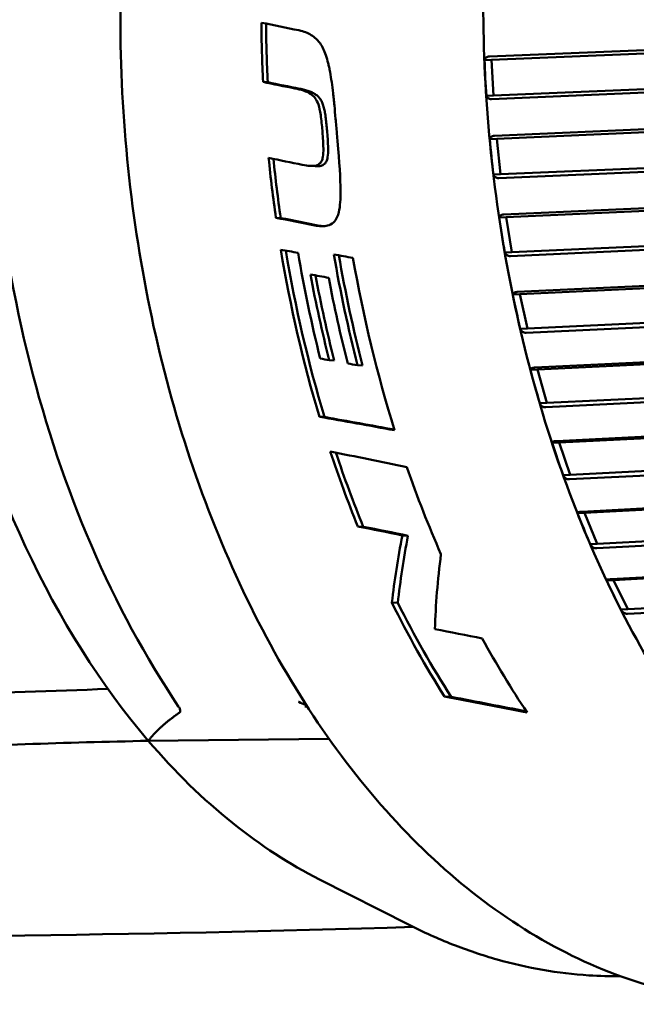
# Model space of a CAD drawing. Header units: millimetres. Extents: x 0 to 4686, y -120 to 1682.
# Tile 126 of 256: x 538 to 546, y 1364 to 1378. Entities that reach past the tile are written whole.
import ezdxf

# ---------------------------------------------------------------- set-up
doc = ezdxf.new("R2010")
doc.units = ezdxf.units.MM
doc.header["$LTSCALE"] = 2
doc.layers.add('Sichtbar (ISO)', color=7, linetype='Continuous', lineweight=50)

msp = doc.modelspace()

# ---------------------------------------------------------------- linework, layer by layer
at = {"layer": 'Sichtbar (ISO)'}
for p, q in [((544.1434, 1377.0509), (557.023, 1377.5886)), ((557.1242, 1377.5468), (544.1745, 1377.0061)), ((544.1745, 1377.0061), (544.0752, 1377.002)), ((557.0534, 1376.9961), (544.1738, 1376.4582)), ((544.1745, 1377.0061), (544.2001, 1376.5068)), ((557.1498, 1377.0475), (544.2001, 1376.5068)), ((541.0531, 1376.6921), (540.9877, 1376.6962)), ((544.2001, 1376.5068), (544.1008, 1376.5027)), ((544.214, 1375.9447), (557.0917, 1376.5064)), ((557.1951, 1376.4689), (544.2473, 1375.9041)), ((557.2474, 1375.973), (544.2996, 1375.4082)), ((544.2473, 1375.9041), (544.148, 1375.8999)), ((544.2473, 1375.9041), (544.2996, 1375.4082)), ((557.1538, 1375.918), (544.2761, 1375.3561)), ((541.7147, 1375.5211), (541.6487, 1375.5252)), ((544.3437, 1374.8478), (557.2182, 1375.4333)), ((544.2996, 1375.4082), (544.2003, 1375.4041)), ((557.3235, 1375.4004), (544.379, 1374.8116)), ((557.4022, 1374.9114), (544.4576, 1374.3226)), ((541.2342, 1374.799), (541.1674, 1374.8032)), ((544.379, 1374.8116), (544.2796, 1374.8075)), ((544.379, 1374.8116), (544.4576, 1374.3226)), ((557.3116, 1374.853), (544.4371, 1374.2673)), ((544.4576, 1374.3226), (544.3583, 1374.3185)), ((544.5316, 1373.7678), (557.4017, 1374.3767)), ((557.5087, 1374.3486), (544.5686, 1373.7363)), ((557.5257, 1373.8084), (544.6556, 1373.1994)), ((557.6132, 1373.8697), (544.6731, 1373.2575)), ((544.5686, 1373.7363), (544.4692, 1373.7322)), ((544.5686, 1373.7363), (544.6731, 1373.2575)), ((544.6731, 1373.2575), (544.5737, 1373.2533)), ((544.7765, 1372.7121), (557.6409, 1373.3438)), ((557.7493, 1373.3207), (544.8149, 1372.6855)), ((541.9801, 1372.8124), (541.91, 1372.8168)), ((557.8789, 1372.8553), (544.9445, 1372.2201)), ((542.376, 1372.7405), (542.3057, 1372.7449)), ((544.8149, 1372.6855), (544.7155, 1372.6814)), ((544.8149, 1372.6855), (544.9445, 1372.2201)), ((557.7947, 1372.7915), (544.9303, 1372.1596)), ((545.0766, 1371.6878), (557.9342, 1372.3416)), ((558.0437, 1372.3237), (545.1161, 1371.6663)), ((544.9445, 1372.2201), (544.8451, 1372.216)), ((541.8451, 1372.0241), (541.7731, 1372.0286)), ((558.1975, 1371.8749), (545.27, 1371.2175)), ((558.1167, 1371.809), (545.2592, 1371.1551)), ((545.1161, 1371.6663), (545.0168, 1371.6622)), ((545.1161, 1371.6663), (545.27, 1371.2175)), ((545.4299, 1370.702), (558.2795, 1371.377)), ((558.3899, 1371.3644), (545.4704, 1370.6857)), ((545.27, 1371.2175), (545.1706, 1371.2134)), ((558.5669, 1370.9353), (545.6474, 1370.2566)), ((558.4896, 1370.8677), (545.64, 1370.1926)), ((545.4704, 1370.6857), (545.371, 1370.6816)), ((545.4704, 1370.6857), (545.6474, 1370.2566)), ((542.3858, 1370.4944), (542.3083, 1370.4992)), ((543.0076, 1370.3685), (542.9295, 1370.3734)), ((545.834, 1369.7614), (558.6746, 1370.4565)), ((558.7855, 1370.4494), (545.8751, 1369.7505)), ((545.6474, 1370.2566), (545.548, 1370.2525)), ((558.9107, 1369.9741), (546.0702, 1369.2788)), ((558.9844, 1370.0429), (546.074, 1369.3439)), ((545.8751, 1369.7505), (545.7757, 1369.7463)), ((545.8751, 1369.7505), (546.074, 1369.3439)), ((542.8669, 1369.4314), (542.7839, 1369.4366)), ((546.074, 1369.3439), (545.9747, 1369.3398)), ((543.6096, 1368.1225), (543.5164, 1368.1284)), ((539.3892, 1367.5081), (541.9072, 1367.5378)), ((539.3892, 1367.5081), (539.3892, 1367.5081)), ((541.7746, 1365.575), (543.0229, 1364.9417))]:
    msp.add_line(p, q, dxfattribs=at)
for centre, major_axis, ratio, start_param, end_param in [((545.4976, 1377.0127), (0.5296, -12.789), 0.6504716, 3.6828582, 5.4688483), ((543.9799, 1376.9499), (0.4965, -11.9897), 0.6504715, 4.3657345, 5.5917188), ((549.5933, 1377.1823), (-0.5482, 13.2387), 0.6504716, 1.5181667, 1.5805829), ((797.9264, 1361.6118), (-391.8279, 56.0868), 0.0685564, 0.8654072, 0.8671752), ((549.5933, 1377.1823), (0.5441, -13.1387), 0.6504716, 4.6605722, 4.7227651), ((544.1435, 1376.7547), (-0.0484, 0.9444), 0.0609078, 1.3026714, 1.8377259), ((544.2296, 1375.6543), (-0.0992, 0.9379), 0.06095, 1.299368, 1.8344226), ((549.5933, 1377.1823), (-0.5482, 13.2387), 0.6504716, 1.6608559, 1.7244957), ((541.1416, 1376.9362), (56.6301, -11.4045), 0.0223141, 4.7155499, 4.7238377), ((549.5933, 1377.1823), (0.5441, -13.1387), 0.6504716, 4.8043741, 4.8677994), ((769.0335, 1362.1818), (363.8046, -52.0765), 0.0685532, 4.0453886, 4.0472945), ((767.0235, 1362.3059), (-360.6363, 51.623), 0.0685531, 0.9041243, 0.9060469), ((544.3744, 1374.5653), (-0.1492, 0.925), 0.061049, 1.2959988, 1.8310534), ((549.5933, 1377.1823), (-0.5482, 13.2387), 0.6504716, 1.7588271, 1.9435817), ((549.5933, 1377.1823), (0.5441, -13.1387), 0.6504716, 4.9030666, 5.0887608), ((549.8251, 1377.1919), (0.5482, -13.2387), 0.6504716, 4.9045889, 5.0203269), ((550.3166, 1377.2123), (-0.5482, 13.2387), 0.6504716, 1.7662235, 1.8879432), ((550.3166, 1377.2123), (0.5441, -13.1387), 0.6504716, 4.9105255, 5.0326169), ((550.5723, 1377.2229), (0.5482, -13.2387), 0.6504716, 4.912425, 5.1040865), ((549.9432, 1377.1968), (-0.5482, 13.2387), 0.6504716, 1.7867528, 1.8809438), ((549.9432, 1377.1968), (0.5441, -13.1387), 0.6504716, 4.9312301, 5.0255556), ((550.1869, 1377.2069), (0.5482, -13.2387), 0.6504716, 4.9327642, 5.0271016), ((544.577, 1373.4951), (-0.1983, 0.9058), 0.0611972, 1.292529, 1.8275359), ((528.7436, 1376.3189), (58.0916, -10.8152), 0.0179651, 4.9421576, 4.9443672), ((544.8358, 1372.451), (-0.2459, 0.8802), 0.0613556, 1.2888346, 1.8238891), ((735.5956, 1362.4489), (-326.3254, 43.9916), 0.0615371, 0.9431514, 0.9471423), ((733.021, 1362.6004), (-322.1974, 43.4353), 0.0615362, 0.9439026, 0.9476544), ((545.1492, 1371.4401), (-0.292, 0.8487), 0.0615071, 1.2849204, 1.819975), ((549.5933, 1377.1823), (-0.5482, 13.2387), 0.6504716, 1.9836594, 2.0728267), ((683.5693, 1365.5643), (-244.2505, 36.9763), 0.0753602, 0.96363, 0.9689807), ((549.5933, 1377.1823), (0.5441, -13.1387), 0.6504716, 5.1301703, 5.219297), ((550.5723, 1377.2229), (0.5482, -13.2387), 0.6504716, 5.1470041, 5.2523617), ((545.515, 1370.4693), (-0.336, 0.8114), 0.0615977, 1.2807024, 1.8157569), ((661.1234, 1366.1299), (-211.7097, 32.0465), 0.0753828, 0.9863955, 0.989936), ((658.9991, 1366.2434), (-208.1899, 31.5138), 0.0753821, 0.9877085, 0.9913094), ((554.7477, 1377.3958), (-10.6331, -12.7529), 0.4413285, 5.6080607, 5.6907418), ((554.7477, 1377.3958), (-10.5529, -12.6567), 0.4413285, 5.6130805, 5.6967235), ((554.9814, 1377.4055), (-10.0042, -12.7552), 0.4608989, 5.6271254, 5.7213828), ((545.9307, 1369.5454), (-0.3778, 0.7686), 0.0615606, 1.2761177, 1.8111722), ((549.5933, 1377.1823), (-0.5482, 13.2387), 0.6504716, 2.168592, 2.296628), ((549.5933, 1377.1823), (0.5441, -13.1387), 0.6504716, 5.3161664, 5.4459786), ((627.768, 1366.8117), (-159.6138, 24.1622), 0.0753665, 1.025199, 1.0300674), ((550.5723, 1377.2229), (0.5482, -13.2387), 0.6504716, 5.3615228, 5.4659575), ((513.2119, 1375.6758), (51.7335, -11.0595), 0.0244729, 5.3434532, 5.3711901), ((513.2119, 1375.6758), (51.3431, -10.976), 0.0244729, 5.3512112, 5.3767888)]:
    msp.add_ellipse(centre, major_axis=major_axis, ratio=ratio, start_param=start_param, end_param=end_param, dxfattribs=at)
for points, knots in [([(547.1502, 1390.3425), (546.2315, 1390.3045), (545.3227, 1390.0427), (543.6111, 1389.099), (542.8096, 1388.413), (541.3918, 1386.6817), (540.7778, 1385.6322), (539.8041, 1383.2794), (539.4453, 1381.9757), (539.0193, 1379.2482), (538.952, 1377.8249), (539.1152, 1375.0019), (539.3456, 1373.6027), (540.0815, 1370.9683), (540.587, 1369.7336), (541.8246, 1367.5535), (542.5566, 1366.6085), (544.1744, 1365.109), (545.0599, 1364.5532), (546.7226, 1363.9546), (547.4876, 1363.8338), (548.2466, 1363.8652)], [4.7799625, 4.7799625, 4.7799625, 4.7799625, 5.0935584, 5.0935584, 5.4108132, 5.4108132, 5.7319747, 5.7319747, 6.0540001, 6.0540001, 6.3759144, 6.3759144, 6.6977438, 6.6977438, 7.0196847, 7.0196847, 7.3416854, 7.3416854, 7.6624696, 7.6624696, 7.9215552, 7.9215552, 7.9215552, 7.9215552]), ([(545.8745, 1385.8619), (545.3531, 1384.8557), (544.9325, 1383.7286), (544.3262, 1381.3269), (544.1404, 1380.0524), (544.0186, 1377.4625), (544.0825, 1376.1474), (544.4547, 1373.5862), (544.7629, 1372.3405), (545.5988, 1370.0225), (546.1264, 1368.9506), (546.7426, 1368.0104)], [5.6295557, 5.6295557, 5.6295557, 5.6295557, 5.9224488, 5.9224488, 6.2153419, 6.2153419, 6.5082351, 6.5082351, 6.8011282, 6.8011282, 7.0940214, 7.0940214, 7.0940214, 7.0940214]), ([(541.4885, 1377.4163), (541.5221, 1377.4095), (541.5533, 1377.4005), (541.582, 1377.3894), (541.6107, 1377.3784), (541.6368, 1377.3654), (541.661, 1377.3504), (541.6851, 1377.3354), (541.7073, 1377.3184), (541.7276, 1377.2993), (541.744, 1377.2837), (541.7593, 1377.2667), (541.7733, 1377.2484), (541.7765, 1377.2441), (541.7797, 1377.2398), (541.7828, 1377.2354), (541.7993, 1377.2121), (541.8138, 1377.1868), (541.8273, 1377.1592), (541.8407, 1377.1315), (541.8529, 1377.1013), (541.8642, 1377.068), (541.8756, 1377.0347), (541.8861, 1376.9983), (541.8957, 1376.959), (541.9002, 1376.9405), (541.9045, 1376.9214), (541.9087, 1376.9018), (541.9134, 1376.8797), (541.9179, 1376.857), (541.9222, 1376.8335), (541.9304, 1376.7892), (541.9379, 1376.7426), (541.9448, 1376.6935), (541.9518, 1376.6444), (541.9582, 1376.5928), (541.9643, 1376.5386), (541.9672, 1376.5131), (541.9701, 1376.487), (541.9729, 1376.4604), (541.976, 1376.4305), (541.9791, 1376.3999), (541.9822, 1376.3685), (541.988, 1376.3093), (541.9937, 1376.2474), (541.9995, 1376.1828), (542.0052, 1376.1182), (542.011, 1376.0508), (542.0169, 1375.9808)], [0, 0, 0, 0, 0.0769231, 0.0769231, 0.0769231, 0.1538462, 0.1538462, 0.1538462, 0.2307692, 0.2307692, 0.2307692, 0.2931854, 0.2931854, 0.2931854, 0.3076923, 0.3076923, 0.3076923, 0.3846154, 0.3846154, 0.3846154, 0.4615385, 0.4615385, 0.4615385, 0.5384615, 0.5384615, 0.5384615, 0.5747212, 0.5747212, 0.5747212, 0.6153846, 0.6153846, 0.6153846, 0.6923077, 0.6923077, 0.6923077, 0.7692308, 0.7692308, 0.7692308, 0.8054908, 0.8054908, 0.8054908, 0.8461538, 0.8461538, 0.8461538, 0.9230769, 0.9230769, 0.9230769, 1, 1, 1, 1]), ([(544.1434, 1377.0509), (544.1426, 1377.0509), (544.1417, 1377.0508), (544.1408, 1377.0508), (544.124, 1377.0501), (544.1077, 1377.0449), (544.086, 1377.0293), (544.0781, 1377.0157), (544.0752, 1377.002)], [0.143052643, 0.143052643, 0.143052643, 0.143052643, 0.143393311, 0.143393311, 0.143393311, 0.150034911, 0.150034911, 0.157564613, 0.157564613, 0.157564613, 0.157564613]), ([(541.4319, 1376.606), (541.4709, 1376.5981), (541.5134, 1376.5885), (541.5926, 1376.562), (541.6302, 1376.5448), (541.6845, 1376.5045), (541.7045, 1376.4848), (541.7332, 1376.4429), (541.7468, 1376.4183), (541.7719, 1376.3432), (541.7821, 1376.2973), (541.8022, 1376.1639), (541.8092, 1376.0885), (541.815, 1376.0185)], [-0.16838325, -0.16838325, -0.16838325, -0.16838325, -0.12810349, -0.12810349, -0.08701624, -0.08701624, -0.05939471, -0.05939471, -0.03991658, -0.03991658, -0.02110458, -0.02110458, -0.000001, -0.000001, -0.000001, -0.000001]), ([(541.8807, 1376.0144), (541.8781, 1376.0456), (541.8754, 1376.0758), (541.8725, 1376.105), (541.8696, 1376.1342), (541.8664, 1376.1625), (541.8629, 1376.1895), (541.8602, 1376.2102), (541.8573, 1376.2302), (541.8542, 1376.2494), (541.8532, 1376.2552), (541.8523, 1376.2609), (541.8513, 1376.2666), (541.847, 1376.2909), (541.8423, 1376.3137), (541.837, 1376.3349), (541.8316, 1376.3562), (541.8255, 1376.3759), (541.8185, 1376.3941), (541.8116, 1376.4123), (541.8037, 1376.4289), (541.7946, 1376.4439), (541.7856, 1376.4589), (541.7754, 1376.4723), (541.764, 1376.4846), (541.7526, 1376.4969), (541.7399, 1376.5081), (541.7258, 1376.5183), (541.7118, 1376.5285), (541.6964, 1376.5378), (541.6796, 1376.5462), (541.6627, 1376.5546), (541.6444, 1376.5622), (541.625, 1376.5689), (541.6056, 1376.5757), (541.5851, 1376.5816), (541.5638, 1376.587), (541.5425, 1376.5924), (541.5203, 1376.5973), (541.4973, 1376.6019)], [0, 0, 0, 0, 0.0833333, 0.0833333, 0.0833333, 0.1666667, 0.1666667, 0.1666667, 0.2307092, 0.2307092, 0.2307092, 0.25, 0.25, 0.25, 0.3333333, 0.3333333, 0.3333333, 0.4166667, 0.4166667, 0.4166667, 0.5, 0.5, 0.5, 0.5833333, 0.5833333, 0.5833333, 0.6666667, 0.6666667, 0.6666667, 0.75, 0.75, 0.75, 0.8333333, 0.8333333, 0.8333333, 0.9166667, 0.9166667, 0.9166667, 1, 1, 1, 1]), ([(544.1008, 1376.5027), (544.1051, 1376.489), (544.1144, 1376.4756), (544.1376, 1376.4614), (544.1544, 1376.4574), (544.1712, 1376.4581), (544.1721, 1376.4582), (544.1729, 1376.4582), (544.1738, 1376.4583)], [0.129222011, 0.129222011, 0.129222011, 0.129222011, 0.13675171, 0.13675171, 0.143393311, 0.143393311, 0.143393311, 0.143733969, 0.143733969, 0.143733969, 0.143733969]), ([(541.5355, 1375.5421), (541.5736, 1375.5344), (541.6112, 1375.5278), (541.6808, 1375.523), (541.7084, 1375.5252), (541.7478, 1375.5371), (541.7635, 1375.5449), (541.7892, 1375.5675), (541.799, 1375.5809), (541.812, 1375.6091), (541.8178, 1375.6261), (541.828, 1375.6859), (541.8293, 1375.7262), (541.8282, 1375.8585), (541.8194, 1375.965), (541.815, 1376.0185)], [0.000001, 0.000001, 0.000001, 0.000001, 0.014934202, 0.014934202, 0.030168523, 0.030168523, 0.041013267, 0.041013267, 0.050656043, 0.050656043, 0.057727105, 0.057727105, 0.067397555, 0.067397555, 0.088325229, 0.088325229, 0.088325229, 0.088325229]), ([(541.7084, 1374.6958), (541.7407, 1374.6893), (541.7737, 1374.6852), (541.8334, 1374.6845), (541.8613, 1374.6871), (541.9171, 1374.7021), (541.9448, 1374.7156), (541.9865, 1374.7531), (542.0057, 1374.7769), (542.0393, 1374.8543), (542.0497, 1374.9005), (542.069, 1375.0374), (542.07, 1375.1465), (542.0633, 1375.4298), (542.0429, 1375.6762), (542.0169, 1375.9808)], [-0.27167906, -0.27167906, -0.27167906, -0.27167906, -0.24116259, -0.24116259, -0.21466936, -0.21466936, -0.18495176, -0.18495176, -0.16232633, -0.16232633, -0.13850856, -0.13850856, -0.09183612, -0.09183612, -0.000001, -0.000001, -0.000001, -0.000001]), ([(541.7147, 1375.5211), (541.7485, 1375.519), (541.7752, 1375.5213), (541.814, 1375.533), (541.8296, 1375.5408), (541.8553, 1375.5634), (541.8651, 1375.5768), (541.8781, 1375.6053), (541.8839, 1375.6222), (541.8939, 1375.682), (541.8952, 1375.7223), (541.8939, 1375.8546), (541.8852, 1375.9608), (541.8807, 1376.0144)], [0.015371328, 0.015371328, 0.015371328, 0.015371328, 0.030170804, 0.030170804, 0.040990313, 0.040990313, 0.050614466, 0.050614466, 0.05773862, 0.05773862, 0.067551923, 0.067551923, 0.088733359, 0.088733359, 0.088733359, 0.088733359]), ([(544.214, 1375.9447), (544.2131, 1375.9446), (544.2123, 1375.9446), (544.2114, 1375.9446), (544.1946, 1375.9439), (544.1785, 1375.9391), (544.1575, 1375.9248), (544.1503, 1375.9124), (544.148, 1375.8999)], [0.143052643, 0.143052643, 0.143052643, 0.143052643, 0.143393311, 0.143393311, 0.143393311, 0.150034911, 0.150034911, 0.157564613, 0.157564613, 0.157564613, 0.157564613]), ([(544.2003, 1375.4041), (544.2055, 1375.3893), (544.2155, 1375.3749), (544.2396, 1375.3596), (544.2567, 1375.3553), (544.2735, 1375.356), (544.2743, 1375.356), (544.2752, 1375.3561), (544.2761, 1375.3561)], [0.129222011, 0.129222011, 0.129222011, 0.129222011, 0.13675171, 0.13675171, 0.143393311, 0.143393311, 0.143393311, 0.143733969, 0.143733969, 0.143733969, 0.143733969]), ([(544.3437, 1374.8478), (544.3428, 1374.8478), (544.3419, 1374.8477), (544.3411, 1374.8477), (544.3243, 1374.847), (544.3083, 1374.8427), (544.288, 1374.8298), (544.2813, 1374.8186), (544.2796, 1374.8075)], [0.143052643, 0.143052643, 0.143052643, 0.143052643, 0.143393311, 0.143393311, 0.143393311, 0.150034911, 0.150034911, 0.157564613, 0.157564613, 0.157564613, 0.157564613]), ([(544.3583, 1374.3185), (544.3643, 1374.3028), (544.3753, 1374.2874), (544.4003, 1374.2711), (544.4177, 1374.2665), (544.4345, 1374.2672), (544.4353, 1374.2672), (544.4362, 1374.2673), (544.4371, 1374.2673)], [0.129222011, 0.129222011, 0.129222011, 0.129222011, 0.13675171, 0.13675171, 0.143393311, 0.143393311, 0.143393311, 0.143733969, 0.143733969, 0.143733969, 0.143733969]), ([(544.5316, 1373.7678), (544.5307, 1373.7678), (544.5298, 1373.7677), (544.529, 1373.7677), (544.5122, 1373.767), (544.4964, 1373.7631), (544.4766, 1373.7518), (544.4705, 1373.742), (544.4692, 1373.7322)], [0.143052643, 0.143052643, 0.143052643, 0.143052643, 0.143393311, 0.143393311, 0.143393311, 0.150034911, 0.150034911, 0.157564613, 0.157564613, 0.157564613, 0.157564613]), ([(544.5737, 1373.2533), (544.5807, 1373.2368), (544.5925, 1373.2207), (544.6185, 1373.2035), (544.6362, 1373.1986), (544.653, 1373.1993), (544.6539, 1373.1993), (544.6548, 1373.1994), (544.6556, 1373.1994)], [0.12922201, 0.12922201, 0.12922201, 0.12922201, 0.13675171, 0.13675171, 0.143393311, 0.143393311, 0.143393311, 0.143733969, 0.143733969, 0.143733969, 0.143733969]), ([(544.7764, 1372.7121), (544.7756, 1372.712), (544.7747, 1372.712), (544.7738, 1372.712), (544.757, 1372.7113), (544.7414, 1372.7079), (544.7221, 1372.6981), (544.7163, 1372.6897), (544.7155, 1372.6814)], [0.143052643, 0.143052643, 0.143052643, 0.143052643, 0.143393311, 0.143393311, 0.143393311, 0.150034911, 0.150034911, 0.157564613, 0.157564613, 0.157564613, 0.157564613]), ([(544.8451, 1372.216), (544.853, 1372.1987), (544.8658, 1372.1819), (544.8929, 1372.1639), (544.9109, 1372.1588), (544.9277, 1372.1595), (544.9285, 1372.1595), (544.9294, 1372.1596), (544.9303, 1372.1596)], [0.129222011, 0.129222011, 0.129222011, 0.129222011, 0.13675171, 0.13675171, 0.143393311, 0.143393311, 0.143393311, 0.143733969, 0.143733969, 0.143733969, 0.143733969]), ([(545.0766, 1371.6878), (545.0757, 1371.6878), (545.0748, 1371.6877), (545.0739, 1371.6877), (545.0571, 1371.687), (545.0416, 1371.6841), (545.0227, 1371.6759), (545.0172, 1371.669), (545.0168, 1371.6622)], [0.143052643, 0.143052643, 0.143052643, 0.143052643, 0.143393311, 0.143393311, 0.143393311, 0.150034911, 0.150034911, 0.157564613, 0.157564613, 0.157564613, 0.157564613]), ([(545.1706, 1371.2134), (545.1795, 1371.1956), (545.1933, 1371.1782), (545.2214, 1371.1596), (545.2397, 1371.1542), (545.2565, 1371.1549), (545.2574, 1371.155), (545.2583, 1371.155), (545.2591, 1371.1551)], [0.129222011, 0.129222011, 0.129222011, 0.129222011, 0.13675171, 0.13675171, 0.143393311, 0.143393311, 0.143393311, 0.143733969, 0.143733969, 0.143733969, 0.143733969]), ([(545.4299, 1370.702), (545.429, 1370.7019), (545.4281, 1370.7019), (545.4273, 1370.7019), (545.4105, 1370.7012), (545.395, 1370.6988), (545.3764, 1370.6923), (545.3712, 1370.6869), (545.371, 1370.6816)], [0.143052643, 0.143052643, 0.143052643, 0.143052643, 0.143393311, 0.143393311, 0.143393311, 0.150034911, 0.150034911, 0.157564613, 0.157564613, 0.157564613, 0.157564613]), ([(545.548, 1370.2525), (545.5579, 1370.2342), (545.5727, 1370.2164), (545.6019, 1370.1973), (545.6206, 1370.1918), (545.6374, 1370.1925), (545.6382, 1370.1925), (545.6391, 1370.1926), (545.64, 1370.1926)], [0.129222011, 0.129222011, 0.129222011, 0.129222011, 0.13675171, 0.13675171, 0.143393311, 0.143393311, 0.143393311, 0.143733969, 0.143733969, 0.143733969, 0.143733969]), ([(545.834, 1369.7614), (545.8331, 1369.7613), (545.8322, 1369.7613), (545.8314, 1369.7612), (545.8146, 1369.7605), (545.7992, 1369.7587), (545.7807, 1369.7539), (545.7757, 1369.75), (545.7757, 1369.7463)], [0.143052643, 0.143052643, 0.143052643, 0.143052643, 0.143393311, 0.143393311, 0.143393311, 0.150034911, 0.150034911, 0.157564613, 0.157564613, 0.157564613, 0.157564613]), ([(545.9747, 1369.3398), (545.9856, 1369.3212), (546.0014, 1369.303), (546.0317, 1369.2836), (546.0508, 1369.278), (546.0676, 1369.2787), (546.0684, 1369.2787), (546.0693, 1369.2788), (546.0702, 1369.2788)], [0.129222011, 0.129222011, 0.129222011, 0.129222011, 0.13675171, 0.13675171, 0.143393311, 0.143393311, 0.143393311, 0.143733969, 0.143733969, 0.143733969, 0.143733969]), ([(525.7233, 1368.8705), (526.718, 1368.7346), (528.6637, 1368.5071), (531.4616, 1368.2861), (534.065, 1368.1728), (536.4944, 1368.1538), (538.0636, 1368.1985), (538.8231, 1368.2339)], [0, 0, 0, 0, 0.2, 0.4, 0.6, 0.8, 0.99476372, 0.99476372, 0.99476372, 0.99476372]), ([(541.482, 1368.0536), (541.483, 1368.0531), (541.484, 1368.0525), (541.5161, 1368.035), (541.5487, 1368.0202), (541.5821, 1368.0081)], [-0.000348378, -0.000348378, -0.000348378, -0.000348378, 0, 0, 0.01065434, 0.01065434, 0.01065434, 0.01065434]), ([(539.811, 1367.9844), (539.8194, 1367.9721), (539.8257, 1367.9602), (539.8333, 1367.9401), (539.8346, 1367.9319), (539.8343, 1367.9133), (539.829, 1367.9049), (539.8209, 1367.8994)], [0.087833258, 0.087833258, 0.087833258, 0.087833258, 0.093068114, 0.093068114, 0.09830297, 0.09830297, 0.108409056, 0.108409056, 0.108409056, 0.108409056]), ([(539.3892, 1367.5081), (538.2335, 1367.4845), (537.1004, 1367.445), (534.8944, 1367.3347), (533.8222, 1367.2644), (532.7609, 1367.1775), (532.7482, 1367.1765), (532.7356, 1367.1754)], [0.00003749, 0.00003749, 0.00003749, 0.00003749, 0.45139008, 0.45139008, 0.89667995, 0.89667995, 0.9020626, 0.9020626, 0.9020626, 0.9020626]), ([(539.3892, 1367.5081), (539.759, 1367.0756), (540.1519, 1366.6918), (540.9524, 1366.0501), (541.3581, 1365.7864), (541.7746, 1365.575)], [-1.49394858, -1.49394858, -1.49394858, -1.49394858, -1.28343116, -1.28343116, -1.08407775, -1.08407775, -1.08407775, -1.08407775]), ([(543.0229, 1364.9417), (543.2223, 1364.8405), (543.4248, 1364.7494), (543.8352, 1364.5881), (544.043, 1364.518), (544.4625, 1364.3996), (544.6743, 1364.3514), (545.1003, 1364.2775), (545.3145, 1364.2518), (545.6767, 1364.228), (545.8244, 1364.2236), (545.9721, 1364.2248)], [1.28872408, 1.28872408, 1.28872408, 1.28872408, 1.35865324, 1.35865324, 1.4285824, 1.4285824, 1.49851156, 1.49851156, 1.56844072, 1.56844072, 1.61651309, 1.61651309, 1.61651309, 1.61651309])]:
    msp.add_open_spline(points, degree=3, knots=knots, dxfattribs=at)
for points in [[(540.9877, 1376.6962), (541.1357, 1376.6661), (541.2838, 1376.6361), (541.4319, 1376.606)], [(541.4973, 1376.6019), (541.3491, 1376.632), (541.201, 1376.6621), (541.0531, 1376.6921)], [(541.7753, 1374.6916), (541.7888, 1374.6889), (541.8023, 1374.6866), (541.8159, 1374.6848)], [(541.477, 1374.3131), (541.3967, 1374.3278), (541.3164, 1374.3426), (541.2362, 1374.3574)], [(542.2416, 1374.2428), (542.1529, 1374.2591), (542.0642, 1374.2754), (541.9756, 1374.2917)], [(541.9036, 1373.965), (541.8188, 1373.9806), (541.734, 1373.9961), (541.6493, 1374.0117)], [(542.3057, 1372.7449), (542.2598, 1372.7532), (542.214, 1372.7616), (542.1681, 1372.7699)], [(541.5821, 1368.0081), (541.5841, 1368.009), (541.5861, 1368.0098), (541.5881, 1368.0107)], [(541.5852, 1367.9725), (541.5846, 1367.9749), (541.5835, 1367.9808), (541.5824, 1367.9927), (541.5822, 1368.0027), (541.5821, 1368.0081)], [(543.0795, 1364.9133), (539.2339, 1364.7931), (535.3782, 1364.7486), (531.5424, 1364.781)]]:
    msp.add_open_spline(points, degree=3, dxfattribs=at)
msp.add_rational_spline([(539.3892, 1367.5081), (539.5274, 1367.6949), (539.8209, 1367.8994)], [1.00672101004, 1.01038793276, 1.01006034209], degree=2, dxfattribs=at)

doc.saveas('drawing.dxf')
